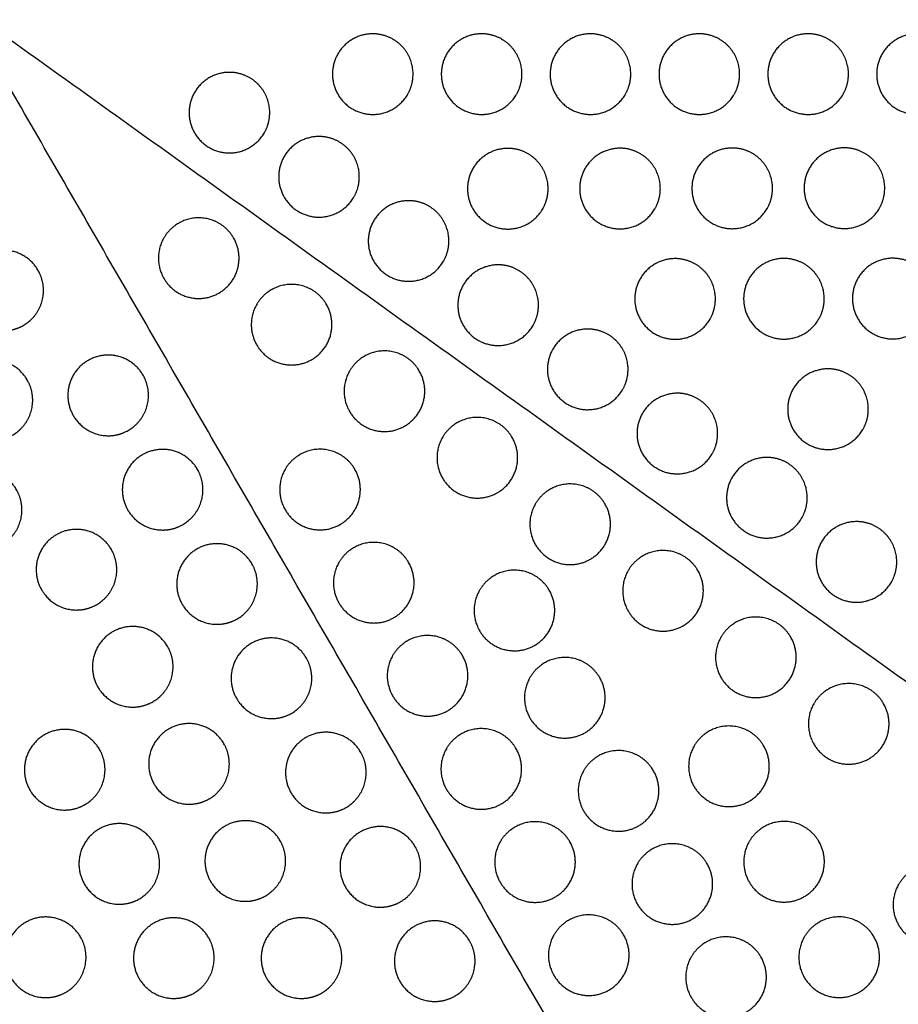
# Model space of a CAD drawing. Header units: millimetres. Extents: x -125 to 375, y 0 to 433.
# Tile 22 of 33: x 129 to 195, y 142 to 215. Entities that reach past the tile are written whole.
import ezdxf

# ---------------------------------------------------------------- set-up
doc = ezdxf.new("R2010")
doc.units = ezdxf.units.MM
doc.layers.add('Make2D$Visible$Curves', color=7, linetype='Continuous', true_color=0x000000)

msp = doc.modelspace()

# ---------------------------------------------------------------- linework, layer by layer
at = {"layer": 'Make2D$Visible$Curves', "color": 18, "lineweight": -3, "true_color": 0x000000}
for points in [[(265.22, 116.065), (195.11, 166.286), (125, 216.506)], [(250, 0), (187.5, 108.253), (125, 216.506)]]:
    msp.add_open_spline(points, degree=2, dxfattribs=at)
for points, weights, knots in [([(158.143, 209.906), (157.277, 208.406), (155.545, 208.406), (152.545, 208.406), (152.545, 211.406), (152.545, 214.406), (155.545, 214.406), (156.348, 214.406), (157.045, 214.004), (158.545, 213.138), (158.545, 211.406), (158.545, 210.603), (158.143, 209.906)], [0.868347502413, 0.807007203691, 1, 0.707106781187, 1, 0.707106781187, 1, 0.900099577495, 0.868347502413, 0.807007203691, 1, 0.900099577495, 0.868347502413], [5.529659, 5.529659, 5.529659, 9.49499, 9.49499, 15.512927, 15.512927, 21.530864, 21.530864, 23.139763, 23.139763, 26.616816, 26.616816, 28.669422, 28.669422, 28.669422]), ([(166.243, 209.906), (165.377, 208.406), (163.645, 208.406), (160.645, 208.406), (160.645, 211.406), (160.645, 214.406), (163.645, 214.406), (164.448, 214.406), (165.145, 214.004), (166.645, 213.138), (166.645, 211.406), (166.645, 210.603), (166.243, 209.906)], [0.868347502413, 0.807007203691, 1, 0.707106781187, 1, 0.707106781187, 1, 0.900099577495, 0.868347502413, 0.807007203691, 1, 0.900099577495, 0.868347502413], [5.529659, 5.529659, 5.529659, 9.49499, 9.49499, 15.512927, 15.512927, 21.530864, 21.530864, 23.139763, 23.139763, 26.616816, 26.616816, 28.669422, 28.669422, 28.669422]), ([(174.343, 209.906), (173.477, 208.406), (171.745, 208.406), (168.745, 208.406), (168.745, 211.406), (168.745, 214.406), (171.745, 214.406), (172.548, 214.406), (173.245, 214.004), (174.745, 213.138), (174.745, 211.406), (174.745, 210.603), (174.343, 209.906)], [0.868347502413, 0.807007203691, 1, 0.707106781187, 1, 0.707106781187, 1, 0.900099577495, 0.868347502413, 0.807007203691, 1, 0.900099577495, 0.868347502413], [5.529659, 5.529659, 5.529659, 9.49499, 9.49499, 15.512927, 15.512927, 21.530864, 21.530864, 23.139763, 23.139763, 26.616816, 26.616816, 28.669422, 28.669422, 28.669422]), ([(182.443, 209.906), (181.577, 208.406), (179.845, 208.406), (176.845, 208.406), (176.845, 211.406), (176.845, 214.406), (179.845, 214.406), (180.648, 214.406), (181.345, 214.004), (182.845, 213.138), (182.845, 211.406), (182.845, 210.603), (182.443, 209.906)], [0.868347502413, 0.807007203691, 1, 0.707106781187, 1, 0.707106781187, 1, 0.900099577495, 0.868347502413, 0.807007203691, 1, 0.900099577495, 0.868347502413], [5.529659, 5.529659, 5.529659, 9.49499, 9.49499, 15.512927, 15.512927, 21.530864, 21.530864, 23.139763, 23.139763, 26.616816, 26.616816, 28.669422, 28.669422, 28.669422]), ([(190.543, 209.906), (189.677, 208.406), (187.945, 208.406), (184.945, 208.406), (184.945, 211.406), (184.945, 214.406), (187.945, 214.406), (188.748, 214.406), (189.445, 214.004), (190.945, 213.138), (190.945, 211.406), (190.945, 210.603), (190.543, 209.906)], [0.868347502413, 0.807007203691, 1, 0.707106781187, 1, 0.707106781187, 1, 0.900099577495, 0.868347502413, 0.807007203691, 1, 0.900099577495, 0.868347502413], [5.529659, 5.529659, 5.529659, 9.49499, 9.49499, 15.512927, 15.512927, 21.530864, 21.530864, 23.139763, 23.139763, 26.616816, 26.616816, 28.669422, 28.669422, 28.669422]), ([(198.643, 209.906), (197.777, 208.406), (196.045, 208.406), (193.045, 208.406), (193.045, 211.406), (193.045, 214.406), (196.045, 214.406), (196.848, 214.406), (197.545, 214.004), (199.045, 213.138), (199.045, 211.406), (199.045, 210.603), (198.643, 209.906)], [0.868347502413, 0.807007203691, 1, 0.707106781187, 1, 0.707106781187, 1, 0.900099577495, 0.868347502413, 0.807007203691, 1, 0.900099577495, 0.868347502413], [5.529659, 5.529659, 5.529659, 9.49499, 9.49499, 15.512927, 15.512927, 21.530864, 21.530864, 23.139763, 23.139763, 26.616816, 26.616816, 28.669422, 28.669422, 28.669422]), ([(147.476, 207.041), (146.61, 205.541), (144.878, 205.541), (141.878, 205.541), (141.878, 208.541), (141.878, 211.541), (144.878, 211.541), (145.682, 211.541), (146.378, 211.139), (147.878, 210.273), (147.878, 208.541), (147.878, 207.737), (147.476, 207.041)], [0.868347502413, 0.807007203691, 1, 0.707106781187, 1, 0.707106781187, 1, 0.900099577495, 0.868347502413, 0.807007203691, 1, 0.900099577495, 0.868347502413], [5.529659, 5.529659, 5.529659, 9.49499, 9.49499, 15.512927, 15.512927, 21.530864, 21.530864, 23.139763, 23.139763, 26.616816, 26.616816, 28.669422, 28.669422, 28.669422]), ([(154.142, 202.266), (153.276, 200.766), (151.544, 200.766), (148.544, 200.766), (148.544, 203.766), (148.544, 206.766), (151.544, 206.766), (152.348, 206.766), (153.044, 206.364), (154.544, 205.498), (154.544, 203.766), (154.544, 202.962), (154.142, 202.266)], [0.868347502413, 0.807007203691, 1, 0.707106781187, 1, 0.707106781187, 1, 0.900099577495, 0.868347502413, 0.807007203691, 1, 0.900099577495, 0.868347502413], [5.529659, 5.529659, 5.529659, 9.49499, 9.49499, 15.512927, 15.512927, 21.530864, 21.530864, 23.139763, 23.139763, 26.616816, 26.616816, 28.669422, 28.669422, 28.669422]), ([(168.192, 201.381), (167.326, 199.881), (165.594, 199.881), (162.594, 199.881), (162.594, 202.881), (162.594, 205.881), (165.594, 205.881), (166.398, 205.881), (167.094, 205.479), (168.594, 204.613), (168.594, 202.881), (168.594, 202.077), (168.192, 201.381)], [0.868347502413, 0.807007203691, 1, 0.707106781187, 1, 0.707106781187, 1, 0.900099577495, 0.868347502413, 0.807007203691, 1, 0.900099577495, 0.868347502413], [5.529659, 5.529659, 5.529659, 9.49499, 9.49499, 15.512927, 15.512927, 21.530864, 21.530864, 23.139763, 23.139763, 26.616816, 26.616816, 28.669422, 28.669422, 28.669422]), ([(176.542, 201.394), (175.676, 199.894), (173.944, 199.894), (170.944, 199.894), (170.944, 202.894), (170.944, 205.894), (173.944, 205.894), (174.748, 205.894), (175.444, 205.492), (176.944, 204.626), (176.944, 202.894), (176.944, 202.091), (176.542, 201.394)], [0.868347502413, 0.807007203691, 1, 0.707106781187, 1, 0.707106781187, 1, 0.900099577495, 0.868347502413, 0.807007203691, 1, 0.900099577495, 0.868347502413], [5.529659, 5.529659, 5.529659, 9.49499, 9.49499, 15.512927, 15.512927, 21.530864, 21.530864, 23.139763, 23.139763, 26.616816, 26.616816, 28.669422, 28.669422, 28.669422]), ([(184.892, 201.408), (184.026, 199.908), (182.294, 199.908), (179.294, 199.908), (179.294, 202.908), (179.294, 205.908), (182.294, 205.908), (183.098, 205.908), (183.794, 205.506), (185.294, 204.64), (185.294, 202.908), (185.294, 202.104), (184.892, 201.408)], [0.868347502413, 0.807007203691, 1, 0.707106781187, 1, 0.707106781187, 1, 0.900099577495, 0.868347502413, 0.807007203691, 1, 0.900099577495, 0.868347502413], [5.529659, 5.529659, 5.529659, 9.49499, 9.49499, 15.512927, 15.512927, 21.530864, 21.530864, 23.139763, 23.139763, 26.616816, 26.616816, 28.669422, 28.669422, 28.669422]), ([(193.242, 201.422), (192.376, 199.922), (190.644, 199.922), (187.644, 199.922), (187.644, 202.922), (187.644, 205.922), (190.644, 205.922), (191.448, 205.922), (192.144, 205.52), (193.644, 204.654), (193.644, 202.922), (193.644, 202.118), (193.242, 201.422)], [0.868347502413, 0.807007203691, 1, 0.707106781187, 1, 0.707106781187, 1, 0.900099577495, 0.868347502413, 0.807007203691, 1, 0.900099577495, 0.868347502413], [5.529659, 5.529659, 5.529659, 9.49499, 9.49499, 15.512927, 15.512927, 21.530864, 21.530864, 23.139763, 23.139763, 26.616816, 26.616816, 28.669422, 28.669422, 28.669422]), ([(160.808, 197.491), (159.942, 195.991), (158.21, 195.991), (155.21, 195.991), (155.21, 198.991), (155.21, 201.991), (158.21, 201.991), (159.014, 201.991), (159.71, 201.589), (161.21, 200.723), (161.21, 198.991), (161.21, 198.187), (160.808, 197.491)], [0.868347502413, 0.807007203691, 1, 0.707106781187, 1, 0.707106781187, 1, 0.900099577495, 0.868347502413, 0.807007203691, 1, 0.900099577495, 0.868347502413], [5.529659, 5.529659, 5.529659, 9.49499, 9.49499, 15.512927, 15.512927, 21.530864, 21.530864, 23.139763, 23.139763, 26.616816, 26.616816, 28.669422, 28.669422, 28.669422]), ([(139.996, 199.216), (140.398, 199.912), (141.094, 200.314), (142.594, 201.18), (144.094, 200.314), (144.791, 199.912), (145.192, 199.216), (146.692, 196.618), (144.094, 195.118), (141.496, 193.618), (139.996, 196.216), (139.13, 197.716), (139.996, 199.216)], [0.868347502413, 0.900099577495, 1, 0.807007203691, 0.868347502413, 0.900099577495, 1, 0.707106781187, 1, 0.707106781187, 1, 0.807007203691, 0.868347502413], [16.048112, 16.048112, 16.048112, 18.106736, 18.106736, 21.596537, 21.596537, 23.206626, 23.206626, 29.242204, 29.242204, 35.277783, 35.277783, 39.254738, 39.254738, 39.254738]), ([(128.041, 192.309), (126.309, 192.309), (125.443, 193.809), (123.943, 196.407), (126.541, 197.907), (129.139, 199.407), (130.639, 196.809), (131.041, 196.113), (131.041, 195.309), (131.041, 193.577), (129.541, 192.711), (128.845, 192.309), (128.041, 192.309)], [0.868347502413, 0.807007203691, 1, 0.707106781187, 1, 0.707106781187, 1, 0.900099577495, 0.868347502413, 0.807007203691, 1, 0.900099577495, 0.868347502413], [5.529659, 5.529659, 5.529659, 9.49499, 9.49499, 15.512927, 15.512927, 21.530864, 21.530864, 23.139763, 23.139763, 26.616816, 26.616816, 28.669422, 28.669422, 28.669422]), ([(167.474, 192.716), (166.608, 191.216), (164.876, 191.216), (161.876, 191.216), (161.876, 194.216), (161.876, 197.216), (164.876, 197.216), (165.68, 197.216), (166.376, 196.814), (167.876, 195.948), (167.876, 194.216), (167.876, 193.412), (167.474, 192.716)], [0.868347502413, 0.807007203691, 1, 0.707106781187, 1, 0.707106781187, 1, 0.900099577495, 0.868347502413, 0.807007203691, 1, 0.900099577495, 0.868347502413], [5.529659, 5.529659, 5.529659, 9.49499, 9.49499, 15.512927, 15.512927, 21.530864, 21.530864, 23.139763, 23.139763, 26.616816, 26.616816, 28.669422, 28.669422, 28.669422]), ([(180.641, 193.181), (179.775, 191.681), (178.043, 191.681), (175.043, 191.681), (175.043, 194.681), (175.043, 197.681), (178.043, 197.681), (178.847, 197.681), (179.543, 197.279), (181.043, 196.413), (181.043, 194.681), (181.043, 193.877), (180.641, 193.181)], [0.868347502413, 0.807007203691, 1, 0.707106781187, 1, 0.707106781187, 1, 0.900099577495, 0.868347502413, 0.807007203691, 1, 0.900099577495, 0.868347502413], [5.529659, 5.529659, 5.529659, 9.49499, 9.49499, 15.512927, 15.512927, 21.530864, 21.530864, 23.139763, 23.139763, 26.616816, 26.616816, 28.669422, 28.669422, 28.669422]), ([(188.741, 193.194), (187.875, 191.694), (186.143, 191.694), (183.143, 191.694), (183.143, 194.694), (183.143, 197.694), (186.143, 197.694), (186.947, 197.694), (187.643, 197.292), (189.143, 196.426), (189.143, 194.694), (189.143, 193.89), (188.741, 193.194)], [0.868347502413, 0.807007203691, 1, 0.707106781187, 1, 0.707106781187, 1, 0.900099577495, 0.868347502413, 0.807007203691, 1, 0.900099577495, 0.868347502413], [5.529659, 5.529659, 5.529659, 9.49499, 9.49499, 15.512927, 15.512927, 21.530864, 21.530864, 23.139763, 23.139763, 26.616816, 26.616816, 28.669422, 28.669422, 28.669422]), ([(196.841, 193.208), (195.975, 191.708), (194.243, 191.708), (191.243, 191.708), (191.243, 194.708), (191.243, 197.708), (194.243, 197.708), (195.047, 197.708), (195.743, 197.306), (197.243, 196.44), (197.243, 194.708), (197.243, 193.904), (196.841, 193.208)], [0.868347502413, 0.807007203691, 1, 0.707106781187, 1, 0.707106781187, 1, 0.900099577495, 0.868347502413, 0.807007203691, 1, 0.900099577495, 0.868347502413], [5.529659, 5.529659, 5.529659, 9.49499, 9.49499, 15.512927, 15.512927, 21.530864, 21.530864, 23.139763, 23.139763, 26.616816, 26.616816, 28.669422, 28.669422, 28.669422]), ([(146.906, 194.266), (147.308, 194.962), (148.004, 195.364), (149.504, 196.23), (151.004, 195.364), (151.701, 194.962), (152.103, 194.266), (153.603, 191.668), (151.004, 190.168), (148.406, 188.668), (146.906, 191.266), (146.04, 192.766), (146.906, 194.266)], [0.868347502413, 0.900099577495, 1, 0.807007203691, 0.868347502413, 0.900099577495, 1, 0.707106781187, 1, 0.707106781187, 1, 0.807007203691, 0.868347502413], [16.048112, 16.048112, 16.048112, 18.106736, 18.106736, 21.596537, 21.596537, 23.206626, 23.206626, 29.242204, 29.242204, 35.277783, 35.277783, 39.254738, 39.254738, 39.254738]), ([(174.141, 187.941), (173.275, 186.441), (171.543, 186.441), (168.543, 186.441), (168.543, 189.441), (168.543, 192.441), (171.543, 192.441), (172.346, 192.441), (173.043, 192.039), (174.543, 191.173), (174.543, 189.441), (174.543, 188.637), (174.141, 187.941)], [0.868347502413, 0.807007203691, 1, 0.707106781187, 1, 0.707106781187, 1, 0.900099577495, 0.868347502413, 0.807007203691, 1, 0.900099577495, 0.868347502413], [5.529659, 5.529659, 5.529659, 9.49499, 9.49499, 15.512927, 15.512927, 21.530864, 21.530864, 23.139763, 23.139763, 26.616816, 26.616816, 28.669422, 28.669422, 28.669422]), ([(135.856, 184.504), (134.124, 184.504), (133.258, 186.004), (131.758, 188.602), (134.356, 190.102), (136.954, 191.602), (138.454, 189.004), (138.856, 188.308), (138.856, 187.504), (138.856, 185.772), (137.356, 184.906), (136.659, 184.504), (135.856, 184.504)], [0.868347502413, 0.807007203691, 1, 0.707106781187, 1, 0.707106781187, 1, 0.900099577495, 0.868347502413, 0.807007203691, 1, 0.900099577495, 0.868347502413], [5.529659, 5.529659, 5.529659, 9.49499, 9.49499, 15.512927, 15.512927, 21.530864, 21.530864, 23.139763, 23.139763, 26.616816, 26.616816, 28.669422, 28.669422, 28.669422]), ([(153.816, 189.316), (154.218, 190.012), (154.915, 190.414), (156.415, 191.28), (157.915, 190.414), (158.611, 190.012), (159.013, 189.316), (160.513, 186.718), (157.915, 185.218), (155.316, 183.718), (153.816, 186.316), (152.95, 187.816), (153.816, 189.316)], [0.868347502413, 0.900099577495, 1, 0.807007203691, 0.868347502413, 0.900099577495, 1, 0.707106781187, 1, 0.707106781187, 1, 0.807007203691, 0.868347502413], [16.048112, 16.048112, 16.048112, 18.106736, 18.106736, 21.596537, 21.596537, 23.206626, 23.206626, 29.242204, 29.242204, 35.277783, 35.277783, 39.254738, 39.254738, 39.254738]), ([(127.238, 184.148), (125.506, 184.148), (124.64, 185.648), (123.14, 188.247), (125.738, 189.747), (128.337, 191.247), (129.837, 188.648), (130.238, 187.952), (130.238, 187.148), (130.238, 185.416), (128.738, 184.55), (128.042, 184.148), (127.238, 184.148)], [0.868347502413, 0.807007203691, 1, 0.707106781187, 1, 0.707106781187, 1, 0.900099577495, 0.868347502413, 0.807007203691, 1, 0.900099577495, 0.868347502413], [5.529659, 5.529659, 5.529659, 9.49499, 9.49499, 15.512927, 15.512927, 21.530864, 21.530864, 23.139763, 23.139763, 26.616816, 26.616816, 28.669422, 28.669422, 28.669422]), ([(192.02, 184.979), (191.154, 183.479), (189.422, 183.479), (186.422, 183.479), (186.422, 186.479), (186.422, 189.479), (189.422, 189.479), (190.226, 189.479), (190.922, 189.077), (192.422, 188.211), (192.422, 186.479), (192.422, 185.675), (192.02, 184.979)], [0.868347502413, 0.807007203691, 1, 0.707106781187, 1, 0.707106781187, 1, 0.900099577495, 0.868347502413, 0.807007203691, 1, 0.900099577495, 0.868347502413], [5.529659, 5.529659, 5.529659, 9.49499, 9.49499, 15.512927, 15.512927, 21.530864, 21.530864, 23.139763, 23.139763, 26.616816, 26.616816, 28.669422, 28.669422, 28.669422]), ([(180.807, 183.166), (179.941, 181.666), (178.209, 181.666), (175.209, 181.666), (175.209, 184.666), (175.209, 187.666), (178.209, 187.666), (179.013, 187.666), (179.709, 187.264), (181.209, 186.398), (181.209, 184.666), (181.209, 183.862), (180.807, 183.166)], [0.868347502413, 0.807007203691, 1, 0.707106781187, 1, 0.707106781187, 1, 0.900099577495, 0.868347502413, 0.807007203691, 1, 0.900099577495, 0.868347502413], [5.529659, 5.529659, 5.529659, 9.49499, 9.49499, 15.512927, 15.512927, 21.530864, 21.530864, 23.139763, 23.139763, 26.616816, 26.616816, 28.669422, 28.669422, 28.669422]), ([(160.727, 184.367), (161.129, 185.063), (161.825, 185.465), (163.325, 186.331), (164.825, 185.465), (165.521, 185.063), (165.923, 184.367), (167.423, 181.768), (164.825, 180.268), (162.227, 178.768), (160.727, 181.367), (159.861, 182.867), (160.727, 184.367)], [0.868347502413, 0.900099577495, 1, 0.807007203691, 0.868347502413, 0.900099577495, 1, 0.707106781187, 1, 0.707106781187, 1, 0.807007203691, 0.868347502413], [16.048112, 16.048112, 16.048112, 18.106736, 18.106736, 21.596537, 21.596537, 23.206626, 23.206626, 29.242204, 29.242204, 35.277783, 35.277783, 39.254738, 39.254738, 39.254738]), ([(139.906, 177.489), (138.174, 177.489), (137.308, 178.989), (135.808, 181.587), (138.406, 183.087), (141.004, 184.587), (142.504, 181.989), (142.906, 181.293), (142.906, 180.489), (142.906, 178.757), (141.406, 177.891), (140.709, 177.489), (139.906, 177.489)], [0.868347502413, 0.807007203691, 1, 0.707106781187, 1, 0.707106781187, 1, 0.900099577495, 0.868347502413, 0.807007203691, 1, 0.900099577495, 0.868347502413], [5.529659, 5.529659, 5.529659, 9.49499, 9.49499, 15.512927, 15.512927, 21.530864, 21.530864, 23.139763, 23.139763, 26.616816, 26.616816, 28.669422, 28.669422, 28.669422]), ([(149.022, 182), (149.424, 182.696), (150.12, 183.098), (151.62, 183.964), (153.12, 183.098), (153.816, 182.696), (154.218, 182), (155.718, 179.402), (153.12, 177.902), (150.522, 176.402), (149.022, 179), (148.156, 180.5), (149.022, 182)], [0.868347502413, 0.900099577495, 1, 0.807007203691, 0.868347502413, 0.900099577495, 1, 0.707106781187, 1, 0.707106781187, 1, 0.807007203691, 0.868347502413], [16.048112, 16.048112, 16.048112, 18.106736, 18.106736, 21.596537, 21.596537, 23.206626, 23.206626, 29.242204, 29.242204, 35.277783, 35.277783, 39.254738, 39.254738, 39.254738]), ([(187.473, 178.39), (186.607, 176.89), (184.875, 176.89), (181.875, 176.89), (181.875, 179.89), (181.875, 182.89), (184.875, 182.89), (185.679, 182.89), (186.375, 182.489), (187.875, 181.623), (187.875, 179.89), (187.875, 179.087), (187.473, 178.39)], [0.868347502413, 0.807007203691, 1, 0.707106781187, 1, 0.707106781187, 1, 0.900099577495, 0.868347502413, 0.807007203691, 1, 0.900099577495, 0.868347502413], [5.529659, 5.529659, 5.529659, 9.49499, 9.49499, 15.512927, 15.512927, 21.530864, 21.530864, 23.139763, 23.139763, 26.616816, 26.616816, 28.669422, 28.669422, 28.669422]), ([(126.436, 175.988), (124.704, 175.988), (123.838, 177.488), (122.338, 180.086), (124.936, 181.586), (127.534, 183.086), (129.034, 180.488), (129.436, 179.792), (129.436, 178.988), (129.436, 177.256), (127.936, 176.39), (127.24, 175.988), (126.436, 175.988)], [0.868347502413, 0.807007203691, 1, 0.707106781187, 1, 0.707106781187, 1, 0.900099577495, 0.868347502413, 0.807007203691, 1, 0.900099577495, 0.868347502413], [5.529659, 5.529659, 5.529659, 9.49499, 9.49499, 15.512927, 15.512927, 21.530864, 21.530864, 23.139763, 23.139763, 26.616816, 26.616816, 28.669422, 28.669422, 28.669422]), ([(167.637, 179.417), (168.039, 180.113), (168.735, 180.515), (170.235, 181.381), (171.735, 180.515), (172.431, 180.113), (172.833, 179.417), (174.333, 176.819), (171.735, 175.319), (169.137, 173.819), (167.637, 176.417), (166.771, 177.917), (167.637, 179.417)], [0.868347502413, 0.900099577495, 1, 0.807007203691, 0.868347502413, 0.900099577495, 1, 0.707106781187, 1, 0.707106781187, 1, 0.807007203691, 0.868347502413], [16.048112, 16.048112, 16.048112, 18.106736, 18.106736, 21.596537, 21.596537, 23.206626, 23.206626, 29.242204, 29.242204, 35.277783, 35.277783, 39.254738, 39.254738, 39.254738]), ([(194.139, 173.615), (193.273, 172.115), (191.541, 172.115), (188.541, 172.115), (188.541, 175.115), (188.541, 178.115), (191.541, 178.115), (192.345, 178.115), (193.041, 177.713), (194.541, 176.847), (194.541, 175.115), (194.541, 174.312), (194.139, 173.615)], [0.868347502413, 0.807007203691, 1, 0.707106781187, 1, 0.707106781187, 1, 0.900099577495, 0.868347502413, 0.807007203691, 1, 0.900099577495, 0.868347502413], [5.529659, 5.529659, 5.529659, 9.49499, 9.49499, 15.512927, 15.512927, 21.530864, 21.530864, 23.139763, 23.139763, 26.616816, 26.616816, 28.669422, 28.669422, 28.669422]), ([(133.497, 171.538), (131.765, 171.538), (130.899, 173.038), (129.399, 175.636), (131.997, 177.136), (134.595, 178.636), (136.095, 176.038), (136.497, 175.342), (136.497, 174.538), (136.497, 172.806), (134.997, 171.94), (134.3, 171.538), (133.497, 171.538)], [0.868347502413, 0.807007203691, 1, 0.707106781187, 1, 0.707106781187, 1, 0.900099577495, 0.868347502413, 0.807007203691, 1, 0.900099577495, 0.868347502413], [5.529659, 5.529659, 5.529659, 9.49499, 9.49499, 15.512927, 15.512927, 21.530864, 21.530864, 23.139763, 23.139763, 26.616816, 26.616816, 28.669422, 28.669422, 28.669422]), ([(153.022, 175.071), (153.424, 175.768), (154.12, 176.169), (155.62, 177.036), (157.12, 176.169), (157.816, 175.768), (158.218, 175.071), (159.718, 172.473), (157.12, 170.973), (154.522, 169.473), (153.022, 172.071), (152.156, 173.571), (153.022, 175.071)], [0.868347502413, 0.900099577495, 1, 0.807007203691, 0.868347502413, 0.900099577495, 1, 0.707106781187, 1, 0.707106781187, 1, 0.807007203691, 0.868347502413], [16.048112, 16.048112, 16.048112, 18.106736, 18.106736, 21.596537, 21.596537, 23.206626, 23.206626, 29.242204, 29.242204, 35.277783, 35.277783, 39.254738, 39.254738, 39.254738]), ([(143.956, 170.474), (142.224, 170.474), (141.358, 171.974), (139.858, 174.572), (142.456, 176.072), (145.054, 177.572), (146.554, 174.974), (146.956, 174.278), (146.956, 173.474), (146.956, 171.742), (145.456, 170.876), (144.759, 170.474), (143.956, 170.474)], [0.868347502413, 0.807007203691, 1, 0.707106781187, 1, 0.707106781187, 1, 0.900099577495, 0.868347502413, 0.807007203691, 1, 0.900099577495, 0.868347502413], [5.529659, 5.529659, 5.529659, 9.49499, 9.49499, 15.512927, 15.512927, 21.530864, 21.530864, 23.139763, 23.139763, 26.616816, 26.616816, 28.669422, 28.669422, 28.669422]), ([(174.547, 174.467), (174.949, 175.163), (175.645, 175.565), (177.145, 176.431), (178.645, 175.565), (179.341, 175.163), (179.743, 174.467), (181.243, 171.869), (178.645, 170.369), (176.047, 168.869), (174.547, 171.467), (173.681, 172.967), (174.547, 174.467)], [0.868347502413, 0.900099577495, 1, 0.807007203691, 0.868347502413, 0.900099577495, 1, 0.707106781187, 1, 0.707106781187, 1, 0.807007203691, 0.868347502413], [16.048112, 16.048112, 16.048112, 18.106736, 18.106736, 21.596537, 21.596537, 23.206626, 23.206626, 29.242204, 29.242204, 35.277783, 35.277783, 39.254738, 39.254738, 39.254738]), ([(163.488, 173.004), (163.89, 173.7), (164.586, 174.102), (166.086, 174.968), (167.586, 174.102), (168.282, 173.7), (168.684, 173.004), (170.184, 170.406), (167.586, 168.906), (164.988, 167.406), (163.488, 170.004), (162.622, 171.504), (163.488, 173.004)], [0.868347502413, 0.900099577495, 1, 0.807007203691, 0.868347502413, 0.900099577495, 1, 0.707106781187, 1, 0.707106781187, 1, 0.807007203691, 0.868347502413], [16.048112, 16.048112, 16.048112, 18.106736, 18.106736, 21.596537, 21.596537, 23.206626, 23.206626, 29.242204, 29.242204, 35.277783, 35.277783, 39.254738, 39.254738, 39.254738]), ([(181.457, 169.517), (181.859, 170.213), (182.555, 170.615), (184.055, 171.481), (185.555, 170.615), (186.251, 170.213), (186.653, 169.517), (188.153, 166.919), (185.555, 165.419), (182.957, 163.919), (181.457, 166.517), (180.591, 168.017), (181.457, 169.517)], [0.868347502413, 0.900099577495, 1, 0.807007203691, 0.868347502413, 0.900099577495, 1, 0.707106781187, 1, 0.707106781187, 1, 0.807007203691, 0.868347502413], [16.048112, 16.048112, 16.048112, 18.106736, 18.106736, 21.596537, 21.596537, 23.206626, 23.206626, 29.242204, 29.242204, 35.277783, 35.277783, 39.254738, 39.254738, 39.254738]), ([(137.684, 164.314), (135.952, 164.314), (135.086, 165.814), (133.586, 168.412), (136.184, 169.912), (138.782, 171.412), (140.282, 168.814), (140.684, 168.118), (140.684, 167.314), (140.684, 165.582), (139.184, 164.716), (138.487, 164.314), (137.684, 164.314)], [0.868347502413, 0.807007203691, 1, 0.707106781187, 1, 0.707106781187, 1, 0.900099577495, 0.868347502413, 0.807007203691, 1, 0.900099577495, 0.868347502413], [5.529659, 5.529659, 5.529659, 9.49499, 9.49499, 15.512927, 15.512927, 21.530864, 21.530864, 23.139763, 23.139763, 26.616816, 26.616816, 28.669422, 28.669422, 28.669422]), ([(148.006, 163.459), (146.274, 163.459), (145.408, 164.959), (143.908, 167.558), (146.506, 169.058), (149.104, 170.558), (150.604, 167.959), (151.006, 167.263), (151.006, 166.459), (151.006, 164.727), (149.506, 163.861), (148.809, 163.459), (148.006, 163.459)], [0.868347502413, 0.807007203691, 1, 0.707106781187, 1, 0.707106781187, 1, 0.900099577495, 0.868347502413, 0.807007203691, 1, 0.900099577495, 0.868347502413], [5.529659, 5.529659, 5.529659, 9.49499, 9.49499, 15.512927, 15.512927, 21.530864, 21.530864, 23.139763, 23.139763, 26.616816, 26.616816, 28.669422, 28.669422, 28.669422]), ([(157.022, 168.143), (157.424, 168.839), (158.12, 169.241), (159.62, 170.107), (161.12, 169.241), (161.816, 168.839), (162.218, 168.143), (163.718, 165.545), (161.12, 164.045), (158.522, 162.545), (157.022, 165.143), (156.156, 166.643), (157.022, 168.143)], [0.868347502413, 0.900099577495, 1, 0.807007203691, 0.868347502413, 0.900099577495, 1, 0.707106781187, 1, 0.707106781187, 1, 0.807007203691, 0.868347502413], [16.048112, 16.048112, 16.048112, 18.106736, 18.106736, 21.596537, 21.596537, 23.206626, 23.206626, 29.242204, 29.242204, 35.277783, 35.277783, 39.254738, 39.254738, 39.254738]), ([(167.238, 166.509), (167.64, 167.205), (168.336, 167.607), (169.836, 168.473), (171.336, 167.607), (172.032, 167.205), (172.434, 166.509), (173.934, 163.911), (171.336, 162.411), (168.738, 160.911), (167.238, 163.509), (166.372, 165.009), (167.238, 166.509)], [0.868347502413, 0.900099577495, 1, 0.807007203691, 0.868347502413, 0.900099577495, 1, 0.707106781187, 1, 0.707106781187, 1, 0.807007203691, 0.868347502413], [16.048112, 16.048112, 16.048112, 18.106736, 18.106736, 21.596537, 21.596537, 23.206626, 23.206626, 29.242204, 29.242204, 35.277783, 35.277783, 39.254738, 39.254738, 39.254738]), ([(188.367, 164.567), (188.769, 165.263), (189.465, 165.665), (190.965, 166.531), (192.465, 165.665), (193.161, 165.263), (193.563, 164.567), (195.063, 161.969), (192.465, 160.469), (189.867, 158.969), (188.367, 161.567), (187.501, 163.067), (188.367, 164.567)], [0.868347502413, 0.900099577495, 1, 0.807007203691, 0.868347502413, 0.900099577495, 1, 0.707106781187, 1, 0.707106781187, 1, 0.807007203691, 0.868347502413], [16.048112, 16.048112, 16.048112, 18.106736, 18.106736, 21.596537, 21.596537, 23.206626, 23.206626, 29.242204, 29.242204, 35.277783, 35.277783, 39.254738, 39.254738, 39.254738]), ([(132.62, 156.657), (130.888, 156.657), (130.022, 158.157), (128.522, 160.755), (131.12, 162.255), (133.718, 163.755), (135.218, 161.157), (135.62, 160.461), (135.62, 159.657), (135.62, 157.925), (134.12, 157.059), (133.424, 156.657), (132.62, 156.657)], [0.868347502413, 0.807007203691, 1, 0.707106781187, 1, 0.707106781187, 1, 0.900099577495, 0.868347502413, 0.807007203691, 1, 0.900099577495, 0.868347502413], [5.529659, 5.529659, 5.529659, 9.49499, 9.49499, 15.512927, 15.512927, 21.530864, 21.530864, 23.139763, 23.139763, 26.616816, 26.616816, 28.669422, 28.669422, 28.669422]), ([(141.871, 157.089), (140.139, 157.089), (139.272, 158.589), (137.772, 161.187), (140.371, 162.687), (142.969, 164.187), (144.469, 161.589), (144.871, 160.893), (144.871, 160.089), (144.871, 158.357), (143.371, 157.491), (142.674, 157.089), (141.871, 157.089)], [0.868347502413, 0.807007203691, 1, 0.707106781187, 1, 0.707106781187, 1, 0.900099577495, 0.868347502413, 0.807007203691, 1, 0.900099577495, 0.868347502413], [5.529659, 5.529659, 5.529659, 9.49499, 9.49499, 15.512927, 15.512927, 21.530864, 21.530864, 23.139763, 23.139763, 26.616816, 26.616816, 28.669422, 28.669422, 28.669422]), ([(161.022, 161.215), (161.424, 161.911), (162.12, 162.313), (163.62, 163.179), (165.12, 162.313), (165.816, 161.911), (166.218, 161.215), (167.718, 158.617), (165.12, 157.117), (162.522, 155.617), (161.022, 158.215), (160.156, 159.715), (161.022, 161.215)], [0.868347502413, 0.900099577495, 1, 0.807007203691, 0.868347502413, 0.900099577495, 1, 0.707106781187, 1, 0.707106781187, 1, 0.807007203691, 0.868347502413], [16.048112, 16.048112, 16.048112, 18.106736, 18.106736, 21.596537, 21.596537, 23.206626, 23.206626, 29.242204, 29.242204, 35.277783, 35.277783, 39.254738, 39.254738, 39.254738]), ([(179.454, 161.41), (179.856, 162.106), (180.552, 162.508), (182.052, 163.374), (183.552, 162.508), (184.248, 162.106), (184.65, 161.41), (186.15, 158.812), (183.552, 157.312), (180.954, 155.812), (179.454, 158.41), (178.588, 159.91), (179.454, 161.41)], [0.868347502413, 0.900099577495, 1, 0.807007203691, 0.868347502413, 0.900099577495, 1, 0.707106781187, 1, 0.707106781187, 1, 0.807007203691, 0.868347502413], [16.048112, 16.048112, 16.048112, 18.106736, 18.106736, 21.596537, 21.596537, 23.206626, 23.206626, 29.242204, 29.242204, 35.277783, 35.277783, 39.254738, 39.254738, 39.254738]), ([(152.056, 156.445), (150.324, 156.445), (149.458, 157.945), (147.958, 160.543), (150.556, 162.043), (153.154, 163.543), (154.654, 160.945), (155.056, 160.249), (155.056, 159.445), (155.056, 157.713), (153.556, 156.847), (152.859, 156.445), (152.056, 156.445)], [0.868347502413, 0.807007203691, 1, 0.707106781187, 1, 0.707106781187, 1, 0.900099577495, 0.868347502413, 0.807007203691, 1, 0.900099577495, 0.868347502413], [5.529659, 5.529659, 5.529659, 9.49499, 9.49499, 15.512927, 15.512927, 21.530864, 21.530864, 23.139763, 23.139763, 26.616816, 26.616816, 28.669422, 28.669422, 28.669422]), ([(171.238, 159.581), (171.64, 160.277), (172.336, 160.679), (173.836, 161.545), (175.336, 160.679), (176.032, 160.277), (176.434, 159.581), (177.934, 156.982), (175.336, 155.482), (172.738, 153.982), (171.238, 156.581), (170.372, 158.081), (171.238, 159.581)], [0.868347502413, 0.900099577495, 1, 0.807007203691, 0.868347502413, 0.900099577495, 1, 0.707106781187, 1, 0.707106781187, 1, 0.807007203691, 0.868347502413], [16.048112, 16.048112, 16.048112, 18.106736, 18.106736, 21.596537, 21.596537, 23.206626, 23.206626, 29.242204, 29.242204, 35.277783, 35.277783, 39.254738, 39.254738, 39.254738]), ([(136.681, 149.649), (134.949, 149.649), (134.083, 151.149), (132.583, 153.747), (135.181, 155.247), (137.78, 156.747), (139.28, 154.149), (139.681, 153.453), (139.681, 152.649), (139.681, 150.917), (138.181, 150.051), (137.485, 149.649), (136.681, 149.649)], [0.868347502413, 0.807007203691, 1, 0.707106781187, 1, 0.707106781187, 1, 0.900099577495, 0.868347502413, 0.807007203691, 1, 0.900099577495, 0.868347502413], [5.529659, 5.529659, 5.529659, 9.49499, 9.49499, 15.512927, 15.512927, 21.530864, 21.530864, 23.139763, 23.139763, 26.616816, 26.616816, 28.669422, 28.669422, 28.669422]), ([(146.058, 149.865), (144.325, 149.865), (143.459, 151.365), (141.959, 153.963), (144.558, 155.463), (147.156, 156.963), (148.656, 154.365), (149.058, 153.669), (149.058, 152.865), (149.058, 151.133), (147.558, 150.267), (146.861, 149.865), (146.058, 149.865)], [0.868347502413, 0.807007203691, 1, 0.707106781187, 1, 0.707106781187, 1, 0.900099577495, 0.868347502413, 0.807007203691, 1, 0.900099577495, 0.868347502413], [5.529659, 5.529659, 5.529659, 9.49499, 9.49499, 15.512927, 15.512927, 21.530864, 21.530864, 23.139763, 23.139763, 26.616816, 26.616816, 28.669422, 28.669422, 28.669422]), ([(156.106, 149.43), (154.374, 149.43), (153.508, 150.93), (152.008, 153.528), (154.606, 155.028), (157.204, 156.528), (158.704, 153.93), (159.106, 153.234), (159.106, 152.43), (159.106, 150.698), (157.606, 149.832), (156.909, 149.43), (156.106, 149.43)], [0.868347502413, 0.807007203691, 1, 0.707106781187, 1, 0.707106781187, 1, 0.900099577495, 0.868347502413, 0.807007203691, 1, 0.900099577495, 0.868347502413], [5.529659, 5.529659, 5.529659, 9.49499, 9.49499, 15.512927, 15.512927, 21.530864, 21.530864, 23.139763, 23.139763, 26.616816, 26.616816, 28.669422, 28.669422, 28.669422]), ([(165.022, 154.287), (165.424, 154.983), (166.12, 155.385), (167.62, 156.251), (169.12, 155.385), (169.816, 154.983), (170.218, 154.287), (171.718, 151.689), (169.12, 150.189), (166.522, 148.689), (165.022, 151.287), (164.156, 152.787), (165.022, 154.287)], [0.868347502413, 0.900099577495, 1, 0.807007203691, 0.868347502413, 0.900099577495, 1, 0.707106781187, 1, 0.707106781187, 1, 0.807007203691, 0.868347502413], [16.048112, 16.048112, 16.048112, 18.106736, 18.106736, 21.596537, 21.596537, 23.206626, 23.206626, 29.242204, 29.242204, 35.277783, 35.277783, 39.254738, 39.254738, 39.254738]), ([(183.554, 154.309), (183.956, 155.005), (184.652, 155.407), (186.152, 156.273), (187.652, 155.407), (188.348, 155.005), (188.75, 154.309), (190.25, 151.711), (187.652, 150.211), (185.054, 148.711), (183.554, 151.309), (182.688, 152.809), (183.554, 154.309)], [0.868347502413, 0.900099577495, 1, 0.807007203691, 0.868347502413, 0.900099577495, 1, 0.707106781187, 1, 0.707106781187, 1, 0.807007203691, 0.868347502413], [16.048112, 16.048112, 16.048112, 18.106736, 18.106736, 21.596537, 21.596537, 23.206626, 23.206626, 29.242204, 29.242204, 35.277783, 35.277783, 39.254738, 39.254738, 39.254738]), ([(175.238, 152.652), (175.64, 153.348), (176.336, 153.75), (177.836, 154.616), (179.336, 153.75), (180.032, 153.348), (180.434, 152.652), (181.934, 150.054), (179.336, 148.554), (176.738, 147.054), (175.238, 149.652), (174.372, 151.152), (175.238, 152.652)], [0.868347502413, 0.900099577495, 1, 0.807007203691, 0.868347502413, 0.900099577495, 1, 0.707106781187, 1, 0.707106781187, 1, 0.807007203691, 0.868347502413], [16.048112, 16.048112, 16.048112, 18.106736, 18.106736, 21.596537, 21.596537, 23.206626, 23.206626, 29.242204, 29.242204, 35.277783, 35.277783, 39.254738, 39.254738, 39.254738]), ([(194.67, 151.115), (195.072, 151.812), (195.768, 152.214), (197.268, 153.08), (198.768, 152.214), (199.465, 151.812), (199.867, 151.115), (201.367, 148.517), (198.768, 147.017), (196.17, 145.517), (194.67, 148.115), (193.804, 149.615), (194.67, 151.115)], [0.868347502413, 0.900099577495, 1, 0.807007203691, 0.868347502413, 0.900099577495, 1, 0.707106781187, 1, 0.707106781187, 1, 0.807007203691, 0.868347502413], [16.048112, 16.048112, 16.048112, 18.106736, 18.106736, 21.596537, 21.596537, 23.206626, 23.206626, 29.242204, 29.242204, 35.277783, 35.277783, 39.254738, 39.254738, 39.254738]), ([(131.207, 142.702), (129.474, 142.702), (128.608, 144.202), (127.108, 146.8), (129.707, 148.3), (132.305, 149.8), (133.805, 147.202), (134.207, 146.506), (134.207, 145.702), (134.207, 143.97), (132.707, 143.104), (132.01, 142.702), (131.207, 142.702)], [0.868347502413, 0.807007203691, 1, 0.707106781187, 1, 0.707106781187, 1, 0.900099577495, 0.868347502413, 0.807007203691, 1, 0.900099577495, 0.868347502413], [5.529659, 5.529659, 5.529659, 9.49499, 9.49499, 15.512927, 15.512927, 21.530864, 21.530864, 23.139763, 23.139763, 26.616816, 26.616816, 28.669422, 28.669422, 28.669422]), ([(169.022, 147.359), (169.424, 148.055), (170.12, 148.457), (171.62, 149.323), (173.12, 148.457), (173.816, 148.055), (174.218, 147.359), (175.718, 144.761), (173.12, 143.261), (170.522, 141.761), (169.022, 144.359), (168.156, 145.859), (169.022, 147.359)], [0.868347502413, 0.900099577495, 1, 0.807007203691, 0.868347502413, 0.900099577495, 1, 0.707106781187, 1, 0.707106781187, 1, 0.807007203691, 0.868347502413], [16.048112, 16.048112, 16.048112, 18.106736, 18.106736, 21.596537, 21.596537, 23.206626, 23.206626, 29.242204, 29.242204, 35.277783, 35.277783, 39.254738, 39.254738, 39.254738]), ([(187.654, 147.207), (188.056, 147.903), (188.752, 148.305), (190.252, 149.171), (191.752, 148.305), (192.448, 147.903), (192.85, 147.207), (194.35, 144.609), (191.752, 143.109), (189.154, 141.609), (187.654, 144.207), (186.788, 145.707), (187.654, 147.207)], [0.868347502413, 0.900099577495, 1, 0.807007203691, 0.868347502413, 0.900099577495, 1, 0.707106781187, 1, 0.707106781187, 1, 0.807007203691, 0.868347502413], [16.048112, 16.048112, 16.048112, 18.106736, 18.106736, 21.596537, 21.596537, 23.206626, 23.206626, 29.242204, 29.242204, 35.277783, 35.277783, 39.254738, 39.254738, 39.254738]), ([(140.743, 142.641), (139.011, 142.641), (138.145, 144.141), (136.645, 146.739), (139.243, 148.239), (141.841, 149.739), (143.341, 147.141), (143.743, 146.445), (143.743, 145.641), (143.743, 143.909), (142.243, 143.043), (141.547, 142.641), (140.743, 142.641)], [0.868347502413, 0.807007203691, 1, 0.707106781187, 1, 0.707106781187, 1, 0.900099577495, 0.868347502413, 0.807007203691, 1, 0.900099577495, 0.868347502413], [5.529659, 5.529659, 5.529659, 9.49499, 9.49499, 15.512927, 15.512927, 21.530864, 21.530864, 23.139763, 23.139763, 26.616816, 26.616816, 28.669422, 28.669422, 28.669422]), ([(150.245, 142.641), (148.512, 142.641), (147.646, 144.141), (146.146, 146.739), (148.745, 148.239), (151.343, 149.739), (152.843, 147.141), (153.245, 146.444), (153.245, 145.641), (153.245, 143.909), (151.745, 143.043), (151.048, 142.641), (150.245, 142.641)], [0.868347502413, 0.807007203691, 1, 0.707106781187, 1, 0.707106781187, 1, 0.900099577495, 0.868347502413, 0.807007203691, 1, 0.900099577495, 0.868347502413], [5.529659, 5.529659, 5.529659, 9.49499, 9.49499, 15.512927, 15.512927, 21.530864, 21.530864, 23.139763, 23.139763, 26.616816, 26.616816, 28.669422, 28.669422, 28.669422]), ([(160.156, 142.415), (158.424, 142.415), (157.558, 143.915), (156.058, 146.513), (158.656, 148.013), (161.254, 149.513), (162.754, 146.915), (163.156, 146.219), (163.156, 145.415), (163.156, 143.683), (161.656, 142.817), (160.959, 142.415), (160.156, 142.415)], [0.868347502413, 0.807007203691, 1, 0.707106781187, 1, 0.707106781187, 1, 0.900099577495, 0.868347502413, 0.807007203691, 1, 0.900099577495, 0.868347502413], [5.529659, 5.529659, 5.529659, 9.49499, 9.49499, 15.512927, 15.512927, 21.530864, 21.530864, 23.139763, 23.139763, 26.616816, 26.616816, 28.669422, 28.669422, 28.669422]), ([(179.238, 145.724), (179.64, 146.42), (180.336, 146.822), (181.836, 147.688), (183.336, 146.822), (184.032, 146.42), (184.434, 145.724), (185.934, 143.126), (183.336, 141.626), (180.738, 140.126), (179.238, 142.724), (178.372, 144.224), (179.238, 145.724)], [0.868347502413, 0.900099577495, 1, 0.807007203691, 0.868347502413, 0.900099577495, 1, 0.707106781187, 1, 0.707106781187, 1, 0.807007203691, 0.868347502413], [16.048112, 16.048112, 16.048112, 18.106736, 18.106736, 21.596537, 21.596537, 23.206626, 23.206626, 29.242204, 29.242204, 35.277783, 35.277783, 39.254738, 39.254738, 39.254738])]:
    msp.add_rational_spline(points, weights, degree=2, knots=knots, dxfattribs=at)

doc.saveas('drawing.dxf')
